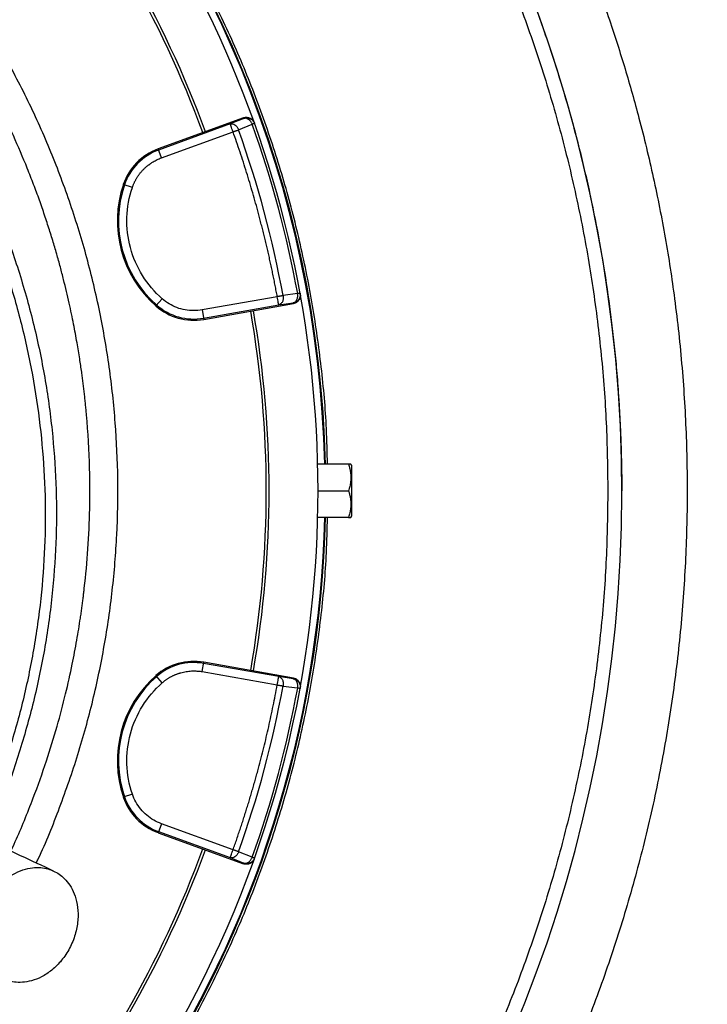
# Model space of a CAD drawing. Header units: inches. Extents: x -41.9 to 31, y -36.4 to 51.2.
# Tile 41 of 56: x 11.2 to 20.9, y -7.2 to 6.6. Entities that reach past the tile are written whole.
import ezdxf

# ---------------------------------------------------------------- set-up
doc = ezdxf.new("R2010")
doc.units = ezdxf.units.IN
doc.header["$MEASUREMENT"] = 0

msp = doc.modelspace()

# ---------------------------------------------------------------- linework, layer by layer
at = {"color": 7, "linetype": 'Continuous', "lineweight": 25}
for p, q in [((14.366, 5.251), (13.163, 4.813)), ((14.177, 5.164), (13.168, 4.797)), ((14.369, 5.242), (14.177, 5.164)), ((14.296, 5.081), (14.488, 5.159)), ((14.366, 5.251), (14.369, 5.242)), ((14.517, 5.179), (14.52, 5.17)), ((13.209, 4.686), (14.218, 5.053)), ((13.209, 4.686), (13.163, 4.813)), ((12.801, 4.269), (12.674, 4.313)), ((15.126, 2.776), (14.922, 2.748)), ((15.162, 2.773), (15.16, 2.782)), ((13.221, 2.703), (13.132, 2.602)), ((14.839, 2.732), (13.782, 2.546)), ((13.805, 2.413), (15.066, 2.636)), ((14.86, 2.616), (15.064, 2.645)), ((15.064, 2.645), (15.066, 2.636)), ((13.782, 2.546), (13.805, 2.413)), ((13.803, 2.43), (14.86, 2.616)), ((15.841, 0.374), (15.409, 0.374)), ((15.886, 0.354), (15.874, 0.374)), ((15.886, -0.354), (15.886, 0.354)), ((15.413, 0), (15.841, 0)), ((15.841, -0.374), (15.409, -0.374)), ((15.874, -0.374), (15.886, -0.354)), ((13.782, -2.546), (13.805, -2.413)), ((14.86, -2.616), (13.803, -2.43)), ((15.066, -2.636), (13.805, -2.413)), ((13.221, -2.703), (13.132, -2.602)), ((13.782, -2.546), (14.839, -2.732)), ((15.064, -2.645), (14.86, -2.616)), ((14.922, -2.748), (15.126, -2.776)), ((15.066, -2.636), (15.064, -2.645)), ((15.162, -2.773), (15.16, -2.782)), ((12.801, -4.269), (12.674, -4.313)), ((13.209, -4.686), (13.163, -4.813)), ((14.218, -5.053), (13.209, -4.686)), ((13.163, -4.813), (14.366, -5.251)), ((13.168, -4.797), (14.177, -5.164)), ((14.488, -5.159), (14.296, -5.081)), ((14.177, -5.164), (14.369, -5.242)), ((14.369, -5.242), (14.366, -5.251)), ((14.517, -5.179), (14.52, -5.17))]:
    msp.add_line(p, q, dxfattribs=at)
for centre, radius, start, end in [((0, 0), 19.685, 276.8921, 85.6413), ((0, 0), 15.523, 1.3807, 84.4368), ((0, 0), 15.512, 1.3816, 84.3878), ((0, 0), 15.413, 349.6171, 40.3829), ((0, 0), 14.724, 20.0802, 39.9198), ((0, 0), 14.685, 20.0805, 39.9195), ((0, 0), 15.379, 10.4003, 19.5997), ((0, 0), 15.172, 10.4331, 19.5669), ((13.439, 4.053), 0.808, 110, 161.2844), ((13.439, 4.053), 0.791, 110, 161.2844), ((14.185, 3.801), 1.595, 161.2844, 228.7156), ((14.185, 3.801), 1.579, 161.2844, 228.7156), ((13.665, 3.209), 0.808, 228.7156, 280), ((13.665, 3.209), 0.791, 228.7156, 280), ((0, 0), 14.685, 0, 9.9195), ((0, 0), 14.724, 350.0802, 9.9198), ((0, 0), 14.685, 350.0805, 0), ((0, 0), 15.523, 294.3679, 358.6193), ((0, 0), 15.512, 294.4169, 358.6184), ((13.665, -3.209), 0.808, 80, 131.2844), ((13.665, -3.209), 0.791, 80, 131.2844), ((14.185, -3.801), 1.595, 131.2844, 198.7156), ((14.185, -3.801), 1.579, 131.2844, 198.7156), ((0, 0), 15.172, 340.4331, 349.5669), ((0, 0), 15.413, 319.6172, 349.5997), ((0, 0), 15.379, 340.4003, 349.5997), ((13.439, -4.053), 0.808, 198.7156, 250), ((13.439, -4.053), 0.791, 198.7156, 250), ((0, 0), 14.685, 320.0805, 339.9195), ((0, 0), 14.724, 320.0802, 339.9198)]:
    msp.add_arc(centre, radius, start, end, dxfattribs=at)
for points, knots in [([(27.877, 3.344), (27.867, 3.378), (27.845, 3.448), (27.811, 3.556), (27.776, 3.669), (27.738, 3.787), (27.697, 3.91), (27.655, 4.038), (27.61, 4.171), (27.563, 4.309), (27.513, 4.451), (27.46, 4.599), (27.405, 4.751), (27.347, 4.908), (27.286, 5.07), (27.222, 5.237), (27.155, 5.408), (27.084, 5.584), (27.011, 5.764), (26.934, 5.949), (26.854, 6.138), (26.667, 6.568), (26.38, 7.192), (25.993, 7.96), (25.646, 8.604), (25.284, 9.236), (24.893, 9.88), (24.452, 10.558), (24.015, 11.19), (23.588, 11.772), (23.172, 12.311), (22.762, 12.814), (22.353, 13.294), (21.943, 13.753), (21.632, 14.086), (21.421, 14.304), (21.311, 14.416), (21.2, 14.527), (21.089, 14.637), (20.976, 14.747), (20.862, 14.857), (20.747, 14.965), (20.631, 15.073), (20.514, 15.181), (20.397, 15.288), (20.278, 15.394), (20.158, 15.5), (20.037, 15.605), (19.915, 15.709), (19.792, 15.813), (19.668, 15.916), (19.543, 16.018), (19.417, 16.119), (19.29, 16.22), (19.162, 16.32), (19.033, 16.42), (18.903, 16.518), (18.771, 16.616), (18.639, 16.714), (18.506, 16.81), (18.372, 16.905), (18.237, 17), (18.101, 17.094), (17.964, 17.187), (17.825, 17.28), (17.686, 17.371), (17.546, 17.462), (17.405, 17.551), (17.263, 17.64), (17.12, 17.728), (16.976, 17.815), (16.83, 17.902), (16.684, 17.987), (16.537, 18.071), (16.389, 18.155), (16.24, 18.237), (16.09, 18.319), (15.939, 18.399), (15.787, 18.479), (15.634, 18.557), (15.48, 18.635), (15.325, 18.711), (15.169, 18.787), (15.012, 18.861), (14.855, 18.934), (14.696, 19.007), (14.536, 19.078), (14.375, 19.148), (14.214, 19.217), (14.051, 19.285), (13.888, 19.351), (13.724, 19.417), (13.558, 19.482), (13.392, 19.545), (13.225, 19.607), (13.057, 19.668), (12.888, 19.727), (12.718, 19.786), (12.548, 19.843), (12.376, 19.899), (12.204, 19.954), (12.03, 20.007), (11.856, 20.059), (11.681, 20.11), (11.505, 20.16), (11.328, 20.208), (11.151, 20.255), (10.972, 20.3), (10.793, 20.345), (10.673, 20.373), (10.613, 20.387)], [0, 0, 0, 0, 0.00423, 0.008675, 0.013335, 0.018211, 0.023301, 0.028607, 0.034128, 0.039864, 0.045815, 0.05198, 0.05836, 0.064954, 0.071762, 0.078784, 0.086019, 0.093468, 0.101131, 0.109006, 0.117094, 0.125395, 0.164321, 0.19817, 0.226963, 0.250707, 0.284101, 0.315922, 0.346171, 0.374851, 0.401047, 0.426571, 0.451425, 0.475611, 0.499122, 0.505271, 0.511432, 0.517605, 0.523791, 0.529989, 0.5362, 0.542424, 0.548661, 0.554911, 0.561174, 0.56745, 0.573739, 0.580041, 0.586357, 0.592686, 0.599029, 0.605385, 0.611754, 0.618138, 0.624535, 0.630946, 0.637371, 0.64381, 0.650263, 0.65673, 0.663212, 0.669707, 0.676217, 0.682742, 0.689281, 0.695835, 0.702403, 0.708987, 0.715585, 0.722198, 0.728826, 0.735469, 0.742127, 0.748801, 0.75549, 0.762195, 0.768915, 0.77565, 0.782402, 0.789169, 0.795952, 0.802751, 0.809566, 0.816397, 0.823245, 0.830109, 0.836989, 0.843886, 0.8508, 0.85773, 0.864677, 0.871641, 0.878621, 0.885619, 0.892635, 0.899667, 0.906717, 0.913785, 0.92087, 0.927972, 0.935093, 0.942232, 0.949388, 0.956563, 0.963756, 0.970968, 0.978198, 0.985446, 0.992714, 1, 1, 1, 1]), ([(10.637, 20.491), (10.667, 20.483), (10.728, 20.469), (10.82, 20.447), (10.911, 20.425), (11.003, 20.402), (11.094, 20.379), (11.185, 20.355), (11.276, 20.332), (11.367, 20.307), (11.458, 20.283), (11.549, 20.258), (11.639, 20.232), (11.73, 20.207), (11.82, 20.18), (11.91, 20.154), (12.001, 20.127), (12.091, 20.1), (12.277, 20.042), (12.559, 19.952), (12.935, 19.825), (13.309, 19.69), (13.803, 19.503), (14.414, 19.252), (15.136, 18.925), (15.846, 18.573), (16.546, 18.194), (17.233, 17.789), (18.134, 17.214), (19.221, 16.433), (20.249, 15.576), (21.032, 14.847), (21.504, 14.375), (21.869, 13.988), (22.227, 13.597), (22.837, 12.901), (23.663, 11.87), (24.428, 10.793), (25.002, 9.906), (25.415, 9.225), (25.808, 8.532), (26.183, 7.825), (26.536, 7.107), (26.814, 6.5), (27.025, 6.009), (27.177, 5.64), (27.325, 5.268), (27.443, 4.956), (27.535, 4.705), (27.602, 4.516), (27.669, 4.327), (27.733, 4.138), (27.797, 3.948), (27.859, 3.757), (27.92, 3.566), (27.959, 3.439), (27.979, 3.375)], [0, 0, 0, 0, 0.00369, 0.00738, 0.011069, 0.014758, 0.018446, 0.022134, 0.025822, 0.029509, 0.033196, 0.036883, 0.04057, 0.044258, 0.047945, 0.051632, 0.05532, 0.059008, 0.062696, 0.078255, 0.093806, 0.109356, 0.124909, 0.155938, 0.186958, 0.218064, 0.24916, 0.280505, 0.311842, 0.374756, 0.437623, 0.469112, 0.50046, 0.516075, 0.531663, 0.562774, 0.624835, 0.686865, 0.717972, 0.749078, 0.780384, 0.811683, 0.843088, 0.874497, 0.890163, 0.905833, 0.921511, 0.937198, 0.945049, 0.952898, 0.960747, 0.968596, 0.976445, 0.984296, 0.992147, 1, 1, 1, 1]), ([(19.688, 0), (19.688, 0.03), (19.688, 0.089), (19.688, 0.178), (19.687, 0.268), (19.685, 0.357), (19.683, 0.446), (19.681, 0.535), (19.678, 0.624), (19.675, 0.713), (19.672, 0.803), (19.668, 0.892), (19.664, 0.981), (19.659, 1.07), (19.654, 1.159), (19.649, 1.248), (19.637, 1.427), (19.617, 1.691), (19.584, 2.033), (19.547, 2.359), (19.463, 3.009), (19.294, 3.998), (19.033, 5.072), (18.776, 5.937), (18.564, 6.571), (18.323, 7.214), (18.11, 7.73), (17.929, 8.138), (17.74, 8.545), (17.39, 9.25), (16.949, 10.035), (16.47, 10.795), (16.086, 11.359), (15.691, 11.899), (15.274, 12.43), (14.851, 12.933), (14.4, 13.433), (13.938, 13.913), (13.451, 14.385), (12.949, 14.839), (12.429, 15.278), (11.901, 15.693), (11.498, 15.989), (11.225, 16.18), (11.085, 16.277), (10.945, 16.372), (10.803, 16.466), (10.662, 16.558), (10.519, 16.649), (10.376, 16.739), (10.232, 16.827), (10.088, 16.915), (9.943, 17.001), (9.797, 17.085), (9.651, 17.168), (9.504, 17.25), (9.357, 17.331), (9.209, 17.41), (9.11, 17.462), (9.061, 17.488)], [0, 0, 0, 0, 0.004144, 0.008288, 0.012431, 0.016575, 0.020719, 0.024863, 0.029006, 0.03315, 0.037294, 0.041438, 0.045581, 0.049725, 0.053869, 0.058013, 0.062156, 0.078872, 0.094854, 0.1101, 0.124613, 0.186217, 0.24981, 0.278418, 0.311944, 0.343025, 0.374106, 0.389685, 0.405289, 0.436586, 0.49939, 0.530626, 0.561763, 0.594471, 0.623891, 0.655766, 0.686061, 0.717785, 0.748568, 0.780642, 0.812272, 0.84346, 0.874207, 0.88212, 0.890025, 0.897923, 0.905815, 0.9137, 0.921579, 0.92945, 0.937315, 0.945174, 0.953026, 0.960871, 0.96871, 0.976542, 0.984368, 0.992187, 1, 1, 1, 1]), ([(14.177, 5.164), (14.186, 5.167), (14.197, 5.168), (14.22, 5.164), (14.233, 5.159), (14.256, 5.143), (14.267, 5.132), (14.284, 5.108), (14.291, 5.094), (14.296, 5.081)], [0, 0, 0, 0, 0.25, 0.25, 0.5, 0.5, 0.75, 0.75, 1, 1, 1, 1]), ([(14.218, 5.053), (14.212, 5.068), (14.207, 5.082), (14.198, 5.108), (14.193, 5.12), (14.186, 5.141), (14.183, 5.149), (14.179, 5.161), (14.177, 5.164), (14.177, 5.164)], [0, 0, 0, 0, 0.25, 0.25, 0.5, 0.5, 0.75, 0.75, 1, 1, 1, 1]), ([(14.366, 5.251), (14.367, 5.251), (14.371, 5.252), (14.377, 5.254), (14.382, 5.255), (14.39, 5.257), (14.4, 5.258), (14.415, 5.258), (14.434, 5.255), (14.456, 5.247), (14.477, 5.235), (14.491, 5.222), (14.501, 5.21), (14.507, 5.2), (14.513, 5.19), (14.516, 5.183), (14.517, 5.179)], [0, 0, 0, 0, 0.031096, 0.062252, 0.093545, 0.12505, 0.187533, 0.249883, 0.374816, 0.499562, 0.624395, 0.749286, 0.812287, 0.87466, 0.937024, 1, 1, 1, 1]), ([(14.369, 5.242), (14.382, 5.246), (14.397, 5.249), (14.428, 5.248), (14.445, 5.245), (14.474, 5.231), (14.487, 5.22), (14.508, 5.197), (14.516, 5.184), (14.52, 5.17)], [0, 0, 0, 0, 0.25, 0.25, 0.5, 0.5, 0.75, 0.75, 1, 1, 1, 1]), ([(14.488, 5.159), (14.483, 5.172), (14.476, 5.185), (14.458, 5.209), (14.447, 5.22), (14.424, 5.236), (14.412, 5.241), (14.389, 5.246), (14.378, 5.245), (14.369, 5.242)], [0, 0, 0, 0, 0.25, 0.25, 0.5, 0.5, 0.75, 0.75, 1, 1, 1, 1]), ([(14.52, 5.17), (14.52, 5.17), (14.517, 5.169), (14.506, 5.165), (14.498, 5.162), (14.488, 5.159)], [0, 0, 0, 0, 0.5, 0.5, 1, 1, 1, 1]), ([(14.218, 5.053), (14.22, 5.054), (14.224, 5.056), (14.23, 5.058), (14.235, 5.06), (14.242, 5.062), (14.25, 5.065), (14.26, 5.069), (14.27, 5.072), (14.28, 5.075), (14.288, 5.079), (14.294, 5.08), (14.296, 5.081)], [0, 0, 0, 0, 0.078416, 0.146233, 0.203444, 0.250055, 0.38331, 0.500037, 0.628052, 0.745634, 0.880449, 1, 1, 1, 1]), ([(14.839, 2.732), (14.835, 2.759), (14.825, 2.811), (14.81, 2.89), (14.794, 2.969), (14.778, 3.047), (14.762, 3.126), (14.745, 3.204), (14.728, 3.282), (14.71, 3.361), (14.692, 3.439), (14.673, 3.517), (14.655, 3.595), (14.635, 3.672), (14.615, 3.75), (14.595, 3.828), (14.569, 3.928), (14.535, 4.05), (14.494, 4.195), (14.452, 4.339), (14.408, 4.483), (14.362, 4.626), (14.316, 4.769), (14.267, 4.912), (14.234, 5.006), (14.218, 5.053)], [0, 0, 0, 0, 0.033347, 0.066687, 0.100023, 0.133354, 0.166683, 0.200009, 0.233334, 0.266658, 0.299983, 0.33331, 0.36664, 0.399972, 0.433309, 0.466652, 0.500001, 0.56252, 0.625022, 0.687512, 0.749996, 0.812481, 0.874972, 0.937476, 1, 1, 1, 1]), ([(12.801, 4.269), (12.803, 4.275), (12.807, 4.285), (12.813, 4.301), (12.819, 4.316), (12.826, 4.332), (12.833, 4.347), (12.84, 4.362), (12.848, 4.377), (12.856, 4.391), (12.865, 4.406), (12.874, 4.42), (12.883, 4.434), (12.893, 4.447), (12.903, 4.461), (12.913, 4.474), (12.924, 4.487), (12.935, 4.5), (12.946, 4.512), (12.964, 4.531), (12.989, 4.555), (13.014, 4.576), (13.037, 4.594), (13.055, 4.607), (13.075, 4.62), (13.097, 4.633), (13.121, 4.647), (13.15, 4.662), (13.179, 4.675), (13.199, 4.682), (13.209, 4.686)], [0, 0, 0, 0, 0.027779, 0.055558, 0.083336, 0.111115, 0.138894, 0.166673, 0.194451, 0.22223, 0.250009, 0.277788, 0.305567, 0.333345, 0.361124, 0.388903, 0.416682, 0.44446, 0.472239, 0.500018, 0.572334, 0.64465, 0.665187, 0.716919, 0.753262, 0.788528, 0.841396, 0.894264, 0.947132, 1, 1, 1, 1]), ([(13.221, 2.703), (13.113, 2.798), (13.02, 2.908), (12.868, 3.151), (12.811, 3.284), (12.737, 3.561), (12.72, 3.705), (12.729, 3.991), (12.755, 4.134), (12.801, 4.269)], [0, 0, 0, 0, 0.25, 0.25, 0.5, 0.5, 0.75, 0.75, 1, 1, 1, 1]), ([(15.16, 2.782), (15.163, 2.769), (15.163, 2.753), (15.157, 2.723), (15.15, 2.707), (15.132, 2.68), (15.119, 2.669), (15.093, 2.652), (15.078, 2.647), (15.064, 2.645)], [0, 0, 0, 0, 0.25, 0.25, 0.5, 0.5, 0.75, 0.75, 1, 1, 1, 1]), ([(15.064, 2.645), (15.074, 2.647), (15.084, 2.652), (15.102, 2.667), (15.11, 2.678), (15.122, 2.703), (15.126, 2.718), (15.129, 2.748), (15.128, 2.763), (15.126, 2.776)], [0, 0, 0, 0, 0.25, 0.25, 0.5, 0.5, 0.75, 0.75, 1, 1, 1, 1]), ([(15.162, 2.773), (15.162, 2.771), (15.163, 2.768), (15.163, 2.762), (15.164, 2.756), (15.164, 2.748), (15.163, 2.738), (15.161, 2.723), (15.155, 2.705), (15.143, 2.684), (15.128, 2.666), (15.113, 2.654), (15.099, 2.647), (15.089, 2.642), (15.078, 2.638), (15.07, 2.636), (15.066, 2.636)], [0, 0, 0, 0, 0.031096, 0.062253, 0.093546, 0.125049, 0.187536, 0.249883, 0.37483, 0.499558, 0.624408, 0.74928, 0.812291, 0.874666, 0.937028, 1, 1, 1, 1]), ([(15.16, 2.782), (15.16, 2.782), (15.16, 2.782), (15.159, 2.782), (15.158, 2.782), (15.155, 2.782), (15.152, 2.781), (15.147, 2.78), (15.141, 2.779), (15.134, 2.778), (15.129, 2.777), (15.126, 2.776)], [0, 0, 0, 0, 0.061582, 0.125034, 0.250029, 0.375025, 0.500021, 0.614472, 0.75001, 0.866631, 1, 1, 1, 1]), ([(13.665, 2.536), (13.584, 2.536), (13.503, 2.55), (13.352, 2.607), (13.282, 2.65), (13.221, 2.703)], [0, 0, 0, 0, 0.5, 0.5, 1, 1, 1, 1]), ([(14.922, 2.748), (14.92, 2.747), (14.918, 2.747), (14.914, 2.746), (14.908, 2.745), (14.898, 2.743), (14.887, 2.741), (14.875, 2.739), (14.865, 2.737), (14.853, 2.735), (14.844, 2.733), (14.839, 2.732)], [0, 0, 0, 0, 0.056158, 0.115628, 0.178412, 0.290155, 0.499964, 0.604621, 0.724087, 0.840407, 1, 1, 1, 1]), ([(14.86, 2.616), (14.86, 2.617), (14.859, 2.62), (14.857, 2.632), (14.856, 2.641), (14.852, 2.662), (14.85, 2.675), (14.845, 2.703), (14.842, 2.718), (14.839, 2.732)], [0, 0, 0, 0, 0.25, 0.25, 0.5, 0.5, 0.75, 0.75, 1, 1, 1, 1]), ([(14.922, 2.748), (14.924, 2.734), (14.924, 2.719), (14.921, 2.689), (14.917, 2.674), (14.905, 2.649), (14.897, 2.638), (14.879, 2.623), (14.869, 2.618), (14.86, 2.616)], [0, 0, 0, 0, 0.25, 0.25, 0.5, 0.5, 0.75, 0.75, 1, 1, 1, 1]), ([(15.841, 0.374), (15.843, 0.369), (15.846, 0.358), (15.851, 0.343), (15.855, 0.327), (15.859, 0.312), (15.863, 0.296), (15.866, 0.278), (15.87, 0.257), (15.873, 0.226), (15.875, 0.187), (15.873, 0.148), (15.87, 0.116), (15.865, 0.09), (15.859, 0.062), (15.851, 0.031), (15.844, 0.01), (15.841, 0)], [0, 0, 0, 0, 0.043364, 0.085958, 0.127879, 0.169232, 0.210133, 0.250707, 0.314497, 0.377666, 0.500947, 0.623768, 0.686729, 0.750325, 0.831451, 0.914385, 1, 1, 1, 1]), ([(15.874, 0.374), (15.874, 0.374), (15.874, 0.374), (15.874, 0.374), (15.873, 0.374), (15.872, 0.374), (15.87, 0.374), (15.865, 0.374), (15.859, 0.374), (15.851, 0.374), (15.844, 0.374), (15.841, 0.374)], [0, 0, 0, 0, 0.0614578, 0.1228889, 0.1844781, 0.2464075, 0.3726354, 0.5001258, 0.6625452, 0.8285852, 1, 1, 1, 1]), ([(15.841, 0), (15.843, -0.005), (15.846, -0.016), (15.851, -0.031), (15.855, -0.047), (15.859, -0.062), (15.863, -0.078), (15.866, -0.096), (15.87, -0.117), (15.873, -0.148), (15.875, -0.187), (15.873, -0.226), (15.87, -0.258), (15.865, -0.284), (15.859, -0.312), (15.851, -0.343), (15.844, -0.364), (15.841, -0.374)], [0, 0, 0, 0, 0.043364, 0.085958, 0.127879, 0.169232, 0.210133, 0.250707, 0.314497, 0.377666, 0.500947, 0.623768, 0.686729, 0.750325, 0.831451, 0.914385, 1, 1, 1, 1]), ([(15.841, -0.374), (15.843, -0.374), (15.846, -0.374), (15.851, -0.374), (15.855, -0.374), (15.859, -0.374), (15.862, -0.374), (15.866, -0.374), (15.87, -0.374), (15.872, -0.374), (15.874, -0.374), (15.874, -0.374), (15.874, -0.374)], [0, 0, 0, 0, 0.086468, 0.171402, 0.254992, 0.337449, 0.419, 0.499893, 0.627339, 0.753546, 0.87708, 1, 1, 1, 1]), ([(13.221, -2.703), (13.225, -2.699), (13.234, -2.692), (13.247, -2.682), (13.26, -2.671), (13.273, -2.661), (13.287, -2.652), (13.301, -2.643), (13.315, -2.634), (13.33, -2.625), (13.344, -2.617), (13.359, -2.609), (13.374, -2.602), (13.389, -2.595), (13.405, -2.588), (13.42, -2.582), (13.436, -2.576), (13.452, -2.57), (13.467, -2.565), (13.49, -2.559), (13.521, -2.551), (13.558, -2.544), (13.596, -2.539), (13.624, -2.537), (13.647, -2.536), (13.668, -2.536), (13.695, -2.536), (13.724, -2.538), (13.753, -2.541), (13.772, -2.544), (13.782, -2.546)], [0, 0, 0, 0, 0.0277787, 0.0555574, 0.083336, 0.1111147, 0.1388934, 0.1666721, 0.1944508, 0.2222294, 0.2500081, 0.2777868, 0.3055655, 0.3333442, 0.3611228, 0.3889015, 0.4166802, 0.4444589, 0.4722376, 0.5000162, 0.5633128, 0.6266099, 0.6898901, 0.7531695, 0.7686103, 0.8050109, 0.8537582, 0.9025057, 0.951253, 1, 1, 1, 1]), ([(14.839, -2.732), (14.842, -2.718), (14.845, -2.703), (14.85, -2.675), (14.852, -2.662), (14.856, -2.641), (14.857, -2.632), (14.859, -2.62), (14.86, -2.617), (14.86, -2.616)], [0, 0, 0, 0, 0.25, 0.25, 0.5, 0.5, 0.75, 0.75, 1, 1, 1, 1]), ([(14.86, -2.616), (14.869, -2.618), (14.879, -2.623), (14.897, -2.638), (14.905, -2.649), (14.917, -2.674), (14.921, -2.689), (14.924, -2.719), (14.924, -2.734), (14.922, -2.748)], [0, 0, 0, 0, 0.25, 0.25, 0.5, 0.5, 0.75, 0.75, 1, 1, 1, 1]), ([(12.801, -4.269), (12.755, -4.134), (12.729, -3.991), (12.72, -3.705), (12.737, -3.561), (12.811, -3.284), (12.868, -3.151), (13.02, -2.908), (13.113, -2.798), (13.221, -2.703)], [0, 0, 0, 0, 0.25, 0.25, 0.5, 0.5, 0.75, 0.75, 1, 1, 1, 1]), ([(14.218, -5.053), (14.226, -5.028), (14.244, -4.978), (14.27, -4.902), (14.296, -4.826), (14.322, -4.75), (14.347, -4.674), (14.371, -4.598), (14.396, -4.521), (14.419, -4.445), (14.443, -4.368), (14.466, -4.291), (14.488, -4.214), (14.511, -4.137), (14.532, -4.06), (14.554, -3.983), (14.581, -3.883), (14.613, -3.76), (14.65, -3.614), (14.685, -3.468), (14.719, -3.322), (14.751, -3.175), (14.782, -3.028), (14.812, -2.88), (14.83, -2.782), (14.839, -2.732)], [0, 0, 0, 0, 0.0333465, 0.0666871, 0.1000227, 0.1333542, 0.1666825, 0.2000087, 0.2333336, 0.2666582, 0.2999834, 0.3333102, 0.3666395, 0.3999723, 0.4333094, 0.466652, 0.5000007, 0.5625204, 0.625022, 0.6875118, 0.7499959, 0.8124805, 0.874972, 0.9374764, 1, 1, 1, 1]), ([(14.839, -2.732), (14.842, -2.733), (14.846, -2.734), (14.852, -2.735), (14.858, -2.736), (14.865, -2.737), (14.873, -2.739), (14.884, -2.741), (14.894, -2.742), (14.904, -2.744), (14.913, -2.746), (14.919, -2.747), (14.922, -2.748)], [0, 0, 0, 0, 0.078416, 0.146233, 0.203444, 0.250055, 0.38331, 0.500037, 0.628052, 0.745634, 0.880449, 1, 1, 1, 1]), ([(15.126, -2.776), (15.128, -2.763), (15.129, -2.748), (15.126, -2.718), (15.122, -2.703), (15.11, -2.678), (15.102, -2.667), (15.084, -2.652), (15.074, -2.647), (15.064, -2.645)], [0, 0, 0, 0, 0.25, 0.25, 0.5, 0.5, 0.75, 0.75, 1, 1, 1, 1]), ([(15.064, -2.645), (15.078, -2.647), (15.093, -2.652), (15.119, -2.669), (15.132, -2.68), (15.15, -2.707), (15.157, -2.723), (15.163, -2.753), (15.163, -2.769), (15.16, -2.782)], [0, 0, 0, 0, 0.25, 0.25, 0.5, 0.5, 0.75, 0.75, 1, 1, 1, 1]), ([(15.066, -2.636), (15.068, -2.636), (15.072, -2.637), (15.077, -2.638), (15.083, -2.64), (15.09, -2.643), (15.099, -2.646), (15.113, -2.654), (15.128, -2.666), (15.143, -2.684), (15.155, -2.704), (15.161, -2.723), (15.163, -2.738), (15.164, -2.75), (15.164, -2.762), (15.162, -2.769), (15.162, -2.773)], [0, 0, 0, 0, 0.031096, 0.062252, 0.093545, 0.12505, 0.187533, 0.249883, 0.374816, 0.499562, 0.624395, 0.749286, 0.812287, 0.87466, 0.937024, 1, 1, 1, 1]), ([(15.16, -2.782), (15.16, -2.782), (15.157, -2.782), (15.145, -2.78), (15.137, -2.778), (15.126, -2.776)], [0, 0, 0, 0, 0.5, 0.5, 1, 1, 1, 1]), ([(11.694, -5.354), (11.539, -5.281), (11.232, -5.138), (10.78, -4.927), (10.343, -4.724), (9.927, -4.529), (9.536, -4.347), (9.173, -4.178), (8.859, -4.031), (8.594, -3.908), (8.378, -3.807), (8.203, -3.725), (8.063, -3.66), (7.957, -3.611), (7.879, -3.575), (7.82, -3.547), (7.786, -3.531), (7.769, -3.523)], [0, 0, 0, 0, 0.079672, 0.158063, 0.235188, 0.311063, 0.385659, 0.459013, 0.53115, 0.593176, 0.654205, 0.714316, 0.773474, 0.831589, 0.888661, 0.944796, 1, 1, 1, 1]), ([(13.102, -4.637), (13.032, -4.596), (12.97, -4.543), (12.867, -4.418), (12.827, -4.346), (12.801, -4.269)], [0, 0, 0, 0, 0.5, 0.5, 1, 1, 1, 1]), ([(14.177, -5.164), (14.177, -5.164), (14.179, -5.161), (14.183, -5.149), (14.186, -5.141), (14.193, -5.12), (14.198, -5.108), (14.207, -5.082), (14.212, -5.068), (14.218, -5.053)], [0, 0, 0, 0, 0.25, 0.25, 0.5, 0.5, 0.75, 0.75, 1, 1, 1, 1]), ([(14.296, -5.081), (14.291, -5.094), (14.284, -5.108), (14.267, -5.132), (14.256, -5.143), (14.233, -5.159), (14.22, -5.164), (14.197, -5.168), (14.186, -5.167), (14.177, -5.164)], [0, 0, 0, 0, 0.25, 0.25, 0.5, 0.5, 0.75, 0.75, 1, 1, 1, 1]), ([(14.296, -5.081), (14.295, -5.081), (14.293, -5.08), (14.289, -5.079), (14.283, -5.077), (14.274, -5.073), (14.263, -5.07), (14.251, -5.065), (14.242, -5.062), (14.23, -5.058), (14.222, -5.055), (14.218, -5.053)], [0, 0, 0, 0, 0.056158, 0.115628, 0.178412, 0.290155, 0.499964, 0.604621, 0.724087, 0.840407, 1, 1, 1, 1]), ([(14.517, -5.179), (14.517, -5.181), (14.515, -5.185), (14.513, -5.19), (14.51, -5.195), (14.506, -5.202), (14.501, -5.21), (14.491, -5.222), (14.477, -5.235), (14.457, -5.247), (14.435, -5.255), (14.415, -5.258), (14.4, -5.258), (14.388, -5.257), (14.377, -5.254), (14.369, -5.252), (14.366, -5.251)], [0, 0, 0, 0, 0.031096, 0.062253, 0.093546, 0.125049, 0.187536, 0.249883, 0.37483, 0.499558, 0.624408, 0.74928, 0.812291, 0.874666, 0.937028, 1, 1, 1, 1]), ([(14.369, -5.242), (14.378, -5.245), (14.389, -5.246), (14.412, -5.241), (14.424, -5.236), (14.447, -5.22), (14.458, -5.209), (14.476, -5.185), (14.483, -5.172), (14.488, -5.159)], [0, 0, 0, 0, 0.25, 0.25, 0.5, 0.5, 0.75, 0.75, 1, 1, 1, 1]), ([(14.52, -5.17), (14.516, -5.184), (14.508, -5.197), (14.487, -5.22), (14.474, -5.231), (14.445, -5.245), (14.428, -5.248), (14.397, -5.249), (14.382, -5.246), (14.369, -5.242)], [0, 0, 0, 0, 0.25, 0.25, 0.5, 0.5, 0.75, 0.75, 1, 1, 1, 1]), ([(14.52, -5.17), (14.52, -5.17), (14.52, -5.17), (14.52, -5.17), (14.518, -5.17), (14.516, -5.169), (14.512, -5.167), (14.507, -5.166), (14.502, -5.164), (14.495, -5.161), (14.49, -5.16), (14.488, -5.159)], [0, 0, 0, 0, 0.061582, 0.125034, 0.250029, 0.375025, 0.500021, 0.614472, 0.75001, 0.866631, 1, 1, 1, 1]), ([(10.987, -6.87), (10.962, -6.858), (10.936, -6.844), (10.885, -6.808), (10.859, -6.787), (10.808, -6.736), (10.783, -6.706), (10.737, -6.636), (10.715, -6.596), (10.68, -6.505), (10.665, -6.455), (10.646, -6.344), (10.642, -6.284), (10.647, -6.159), (10.656, -6.093), (10.688, -5.961), (10.711, -5.895), (10.77, -5.769), (10.806, -5.708), (10.886, -5.599), (10.931, -5.55), (11.024, -5.466), (11.072, -5.43), (11.169, -5.374), (11.217, -5.353), (11.309, -5.322), (11.354, -5.312), (11.437, -5.303), (11.476, -5.302), (11.548, -5.308), (11.581, -5.315), (11.642, -5.331), (11.669, -5.342), (11.694, -5.354)], [0, 0, 0, 0, 0.0625, 0.0625, 0.125, 0.125, 0.1875, 0.1875, 0.25, 0.25, 0.3125, 0.3125, 0.375, 0.375, 0.4375, 0.4375, 0.5, 0.5, 0.5625, 0.5625, 0.625, 0.625, 0.6875, 0.6875, 0.75, 0.75, 0.8125, 0.8125, 0.875, 0.875, 0.9375, 0.9375, 1, 1, 1, 1]), ([(11.694, -5.354), (11.719, -5.365), (11.745, -5.38), (11.797, -5.415), (11.823, -5.437), (11.874, -5.488), (11.899, -5.518), (11.945, -5.588), (11.966, -5.628), (12.002, -5.718), (12.016, -5.769), (12.035, -5.879), (12.039, -5.939), (12.035, -6.065), (12.026, -6.131), (11.994, -6.262), (11.971, -6.329), (11.912, -6.455), (11.876, -6.515), (11.795, -6.624), (11.751, -6.673), (11.658, -6.758), (11.609, -6.793), (11.512, -6.85), (11.464, -6.871), (11.372, -6.902), (11.328, -6.911), (11.244, -6.921), (11.205, -6.921), (11.133, -6.915), (11.1, -6.909), (11.04, -6.892), (11.012, -6.882), (10.987, -6.87)], [0, 0, 0, 0, 0.0625, 0.0625, 0.125, 0.125, 0.1875, 0.1875, 0.25, 0.25, 0.3125, 0.3125, 0.375, 0.375, 0.4375, 0.4375, 0.5, 0.5, 0.5625, 0.5625, 0.625, 0.625, 0.6875, 0.6875, 0.75, 0.75, 0.8125, 0.8125, 0.875, 0.875, 0.9375, 0.9375, 1, 1, 1, 1])]:
    msp.add_open_spline(points, degree=3, knots=knots, dxfattribs=at)
at = {"color": 8, "linetype": 'Continuous', "lineweight": 25}
for points, knots in [([(1.496, 19.425), (1.634, 19.416), (2.09, 19.385), (2.861, 19.283), (3.804, 19.122), (4.737, 18.912), (5.659, 18.657), (6.568, 18.356), (7.461, 18.012), (8.336, 17.624), (9.19, 17.194), (10.023, 16.722), (10.831, 16.21), (11.614, 15.659), (12.368, 15.071), (13.093, 14.446), (13.786, 13.786), (14.446, 13.093), (15.071, 12.368), (15.659, 11.614), (16.21, 10.831), (16.722, 10.023), (17.194, 9.19), (17.624, 8.336), (18.012, 7.461), (18.356, 6.568), (18.657, 5.659), (18.912, 4.737), (19.121, 3.803), (19.285, 2.861), (19.402, 1.911), (19.475, 0.957), (19.484, 0.319), (19.488, 0)], [0, 0, 0, 0, 0.014264, 0.047122, 0.07998, 0.112838, 0.145695, 0.178553, 0.211411, 0.244269, 0.277127, 0.309985, 0.342843, 0.3757, 0.408558, 0.441416, 0.474274, 0.507132, 0.53999, 0.572848, 0.605706, 0.638563, 0.671421, 0.704279, 0.737137, 0.769995, 0.802853, 0.835711, 0.868569, 0.901426, 0.934284, 0.967142, 1, 1, 1, 1]), ([(15.545, 0.374), (15.541, 0.54), (15.533, 0.997), (15.464, 1.742), (15.344, 2.607), (15.173, 3.463), (14.955, 4.308), (14.69, 5.14), (14.379, 5.956), (14.022, 6.753), (13.621, 7.528), (13.178, 8.28), (12.693, 9.006), (12.168, 9.704), (11.605, 10.371), (11.005, 11.005), (10.371, 11.605), (9.704, 12.168), (9.006, 12.693), (8.28, 13.178), (7.528, 13.621), (6.753, 14.022), (5.956, 14.379), (5.14, 14.69), (4.308, 14.955), (3.463, 15.174), (2.607, 15.341), (1.936, 15.444), (1.551, 15.474), (1.455, 15.481)], [0, 0, 0, 0, 0.022053, 0.060662, 0.099272, 0.137881, 0.176491, 0.2151, 0.25371, 0.292319, 0.330929, 0.369538, 0.408148, 0.446757, 0.485367, 0.523977, 0.562586, 0.601196, 0.639805, 0.678415, 0.717024, 0.755634, 0.794243, 0.832853, 0.871462, 0.910072, 0.948681, 0.987291, 1, 1, 1, 1]), ([(11.449, -5.239), (11.458, -5.22), (11.583, -4.967), (11.783, -4.457), (12.044, -3.713), (12.253, -2.952), (12.414, -2.181), (12.527, -1.403), (12.59, -0.62), (12.605, 0.168), (12.569, 0.956), (12.484, 1.741), (12.351, 2.516), (12.169, 3.281), (11.939, 4.033), (11.663, 4.772), (11.341, 5.492), (10.974, 6.189), (10.566, 6.862), (10.117, 7.507), (9.627, 8.125), (9.099, 8.712), (8.537, 9.264), (7.942, 9.779), (7.317, 10.255), (6.663, 10.693), (5.981, 11.09), (5.275, 11.443), (4.551, 11.752), (3.809, 12.011), (3.21, 12.189), (2.855, 12.264), (2.756, 12.285)], [0, 0, 0, 0, 0.002843, 0.037835, 0.073125, 0.108403, 0.143481, 0.178536, 0.213592, 0.248615, 0.283968, 0.319214, 0.354213, 0.389229, 0.424389, 0.45953, 0.494739, 0.529977, 0.564976, 0.599965, 0.635239, 0.670503, 0.705588, 0.740691, 0.775737, 0.810739, 0.846052, 0.881344, 0.916361, 0.951374, 0.98651, 1, 1, 1, 1]), ([(11.092, -5.073), (11.113, -5.028), (11.18, -4.885), (11.285, -4.636), (11.435, -4.259), (11.592, -3.817), (11.742, -3.328), (11.862, -2.872), (11.952, -2.468), (12.02, -2.112), (12.059, -1.871), (12.082, -1.718), (12.092, -1.644), (12.101, -1.573), (12.11, -1.504), (12.118, -1.436), (12.145, -1.208), (12.181, -0.815), (12.206, -0.253), (12.204, 0.376), (12.177, 0.843), (12.15, 1.145), (12.142, 1.219), (12.135, 1.294), (12.126, 1.369), (12.118, 1.444), (12.108, 1.519), (12.099, 1.594), (12.083, 1.707), (12.059, 1.87), (12.022, 2.095), (11.974, 2.356), (11.911, 2.654), (11.848, 2.922), (11.788, 3.152), (11.737, 3.336), (11.68, 3.528), (11.618, 3.727), (11.549, 3.935), (11.474, 4.149), (11.391, 4.371), (11.27, 4.676), (11.108, 5.05), (10.901, 5.48), (10.69, 5.88), (10.513, 6.188), (10.376, 6.413), (10.28, 6.564), (10.185, 6.71), (10.091, 6.851), (9.998, 6.986), (9.906, 7.116), (9.732, 7.355), (9.466, 7.697), (9.094, 8.132), (8.783, 8.464), (8.544, 8.703), (8.384, 8.858), (8.221, 9.009), (8.056, 9.158), (7.888, 9.302), (7.646, 9.504), (7.317, 9.762), (6.884, 10.073), (6.469, 10.344), (6.082, 10.575), (5.745, 10.762), (5.506, 10.886), (5.372, 10.952), (5.335, 10.97), (5.297, 10.988), (5.259, 11.007), (5.221, 11.025), (5.183, 11.043), (5.141, 11.063), (5.082, 11.09), (4.997, 11.129), (4.876, 11.183), (4.711, 11.254), (4.497, 11.341), (4.31, 11.414), (4.169, 11.466), (4.088, 11.495), (4.004, 11.525), (3.917, 11.555), (3.826, 11.585), (3.624, 11.651), (3.323, 11.742), (2.996, 11.83), (2.811, 11.873), (2.756, 11.885)], [0, 0, 0, 0, 0.006817, 0.021882, 0.037589, 0.063178, 0.086857, 0.10863, 0.128502, 0.144417, 0.158861, 0.162401, 0.165841, 0.169179, 0.172416, 0.175553, 0.178589, 0.204319, 0.230319, 0.256593, 0.291672, 0.295142, 0.298617, 0.302095, 0.305579, 0.309066, 0.312558, 0.316054, 0.319555, 0.32836, 0.338915, 0.351219, 0.365274, 0.381081, 0.389485, 0.398312, 0.407562, 0.417235, 0.427332, 0.437852, 0.448795, 0.460162, 0.483367, 0.505435, 0.526363, 0.54615, 0.554663, 0.562946, 0.570999, 0.578821, 0.586413, 0.593774, 0.600906, 0.627472, 0.653928, 0.680273, 0.690593, 0.700895, 0.711181, 0.721448, 0.731699, 0.741931, 0.765151, 0.78979, 0.815846, 0.83382, 0.85241, 0.86928, 0.871203, 0.873133, 0.875068, 0.877009, 0.878957, 0.88091, 0.882869, 0.885462, 0.889821, 0.895947, 0.903839, 0.914774, 0.927924, 0.931734, 0.935696, 0.939809, 0.944075, 0.948492, 0.953061, 0.973604, 0.992174, 1, 1, 1, 1]), ([(18.843, 8.337), (18.867, 8.282), (18.91, 8.183), (18.986, 8.007), (19.095, 7.746), (19.281, 7.277), (19.505, 6.657), (19.734, 5.943), (19.942, 5.204), (20.134, 4.41), (20.301, 3.561), (20.438, 2.667), (20.539, 1.731), (20.598, 0.756), (20.61, -0.22), (20.576, -1.195), (20.496, -2.171), (20.369, -3.145), (20.196, -4.113), (19.977, -5.07), (19.714, -6.012), (19.407, -6.939), (19.057, -7.85), (18.664, -8.746), (18.227, -9.625), (17.747, -10.484), (17.229, -11.317), (16.673, -12.122), (16.081, -12.897), (15.453, -13.643), (14.789, -14.361), (14.088, -15.048), (13.354, -15.703), (12.591, -16.321), (11.802, -16.899), (10.989, -17.438), (10.151, -17.938), (9.289, -18.399), (8.402, -18.82), (7.494, -19.2), (6.571, -19.535), (5.636, -19.825), (4.691, -20.07), (3.735, -20.267), (2.958, -20.399), (2.498, -20.447), (2.362, -20.462)], [0, 0, 0, 0, 0.004689, 0.00837, 0.014941, 0.026662, 0.047574, 0.066248, 0.084948, 0.107276, 0.129716, 0.152201, 0.177609, 0.202916, 0.228177, 0.253449, 0.278787, 0.304251, 0.329822, 0.355253, 0.380575, 0.405845, 0.431122, 0.456465, 0.481914, 0.507476, 0.532912, 0.55823, 0.583488, 0.608744, 0.634055, 0.65948, 0.685042, 0.710493, 0.735826, 0.761098, 0.786365, 0.811681, 0.837103, 0.862671, 0.888146, 0.913493, 0.938771, 0.964037, 0.989349, 1, 1, 1, 1]), ([(10.219, 5.339), (10.273, 5.245), (10.454, 4.934), (10.716, 4.383), (11.006, 3.687), (11.248, 2.972), (11.445, 2.243), (11.592, 1.504), (11.689, 0.76), (11.737, 0.013), (11.733, -0.738), (11.678, -1.49), (11.572, -2.237), (11.417, -2.973), (11.213, -3.696), (10.991, -4.344), (10.816, -4.742), (10.742, -4.91)], [0, 0, 0, 0, 0.030298, 0.100695, 0.171117, 0.24184, 0.313002, 0.383741, 0.454118, 0.52443, 0.594967, 0.666023, 0.737048, 0.807609, 0.878005, 0.948519, 1, 1, 1, 1]), ([(10.062, 5.266), (10.073, 5.246), (10.211, 5.02), (10.438, 4.565), (10.737, 3.903), (10.991, 3.22), (11.202, 2.523), (11.368, 1.814), (11.487, 1.1), (11.56, 0.381), (11.584, -0.341), (11.56, -1.066), (11.488, -1.789), (11.369, -2.506), (11.204, -3.212), (10.992, -3.906), (10.795, -4.453), (10.654, -4.762), (10.615, -4.85)], [0, 0, 0, 0, 0.006363, 0.075215, 0.144081, 0.212946, 0.282446, 0.35167, 0.420616, 0.489382, 0.558057, 0.627079, 0.696495, 0.7657, 0.834674, 0.903459, 0.972587, 1, 1, 1, 1]), ([(19.488, 0), (19.484, -0.319), (19.475, -0.957), (19.402, -1.911), (19.285, -2.861), (19.121, -3.803), (18.912, -4.737), (18.657, -5.659), (18.356, -6.568), (18.012, -7.461), (17.624, -8.336), (17.194, -9.19), (16.722, -10.023), (16.21, -10.831), (15.659, -11.614), (15.071, -12.368), (14.446, -13.093), (13.786, -13.786), (13.093, -14.446), (12.368, -15.071), (11.614, -15.659), (10.831, -16.21), (10.023, -16.722), (9.19, -17.194), (8.336, -17.624), (7.461, -18.012), (6.568, -18.356), (5.659, -18.656), (4.737, -18.912), (3.803, -19.12), (3.011, -19.263), (2.528, -19.319), (2.362, -19.339)], [0, 0, 0, 0, 0.033871, 0.067742, 0.101613, 0.135484, 0.169355, 0.203226, 0.237096, 0.270967, 0.304838, 0.338709, 0.37258, 0.406451, 0.440322, 0.474193, 0.508064, 0.541935, 0.575806, 0.609677, 0.643548, 0.677418, 0.711289, 0.74516, 0.779031, 0.812902, 0.846773, 0.880644, 0.914515, 0.948386, 0.982257, 1, 1, 1, 1]), ([(6.361, -14.188), (6.491, -14.132), (6.887, -13.958), (7.528, -13.62), (8.28, -13.178), (9.006, -12.693), (9.704, -12.168), (10.371, -11.605), (11.005, -11.005), (11.605, -10.371), (12.168, -9.704), (12.693, -9.006), (13.178, -8.28), (13.621, -7.528), (14.022, -6.753), (14.379, -5.956), (14.69, -5.14), (14.955, -4.308), (15.173, -3.463), (15.344, -2.607), (15.464, -1.742), (15.533, -0.997), (15.541, -0.54), (15.545, -0.374)], [0, 0, 0, 0, 0.024309, 0.074162, 0.124016, 0.173869, 0.223723, 0.273576, 0.32343, 0.373283, 0.423137, 0.47299, 0.522844, 0.572697, 0.622551, 0.672404, 0.722258, 0.772111, 0.821965, 0.871818, 0.921672, 0.971525, 1, 1, 1, 1])]:
    msp.add_open_spline(points, degree=3, knots=knots, dxfattribs=at)
at = {"color": 7, "linetype": 'Continuous', "lineweight": 25}
for points in [[(13.782, 2.546), (13.743, 2.539), (13.704, 2.536), (13.665, 2.536)], [(13.209, -4.686), (13.172, -4.673), (13.136, -4.656), (13.102, -4.637)]]:
    msp.add_open_spline(points, degree=3, dxfattribs=at)

doc.saveas('drawing.dxf')
